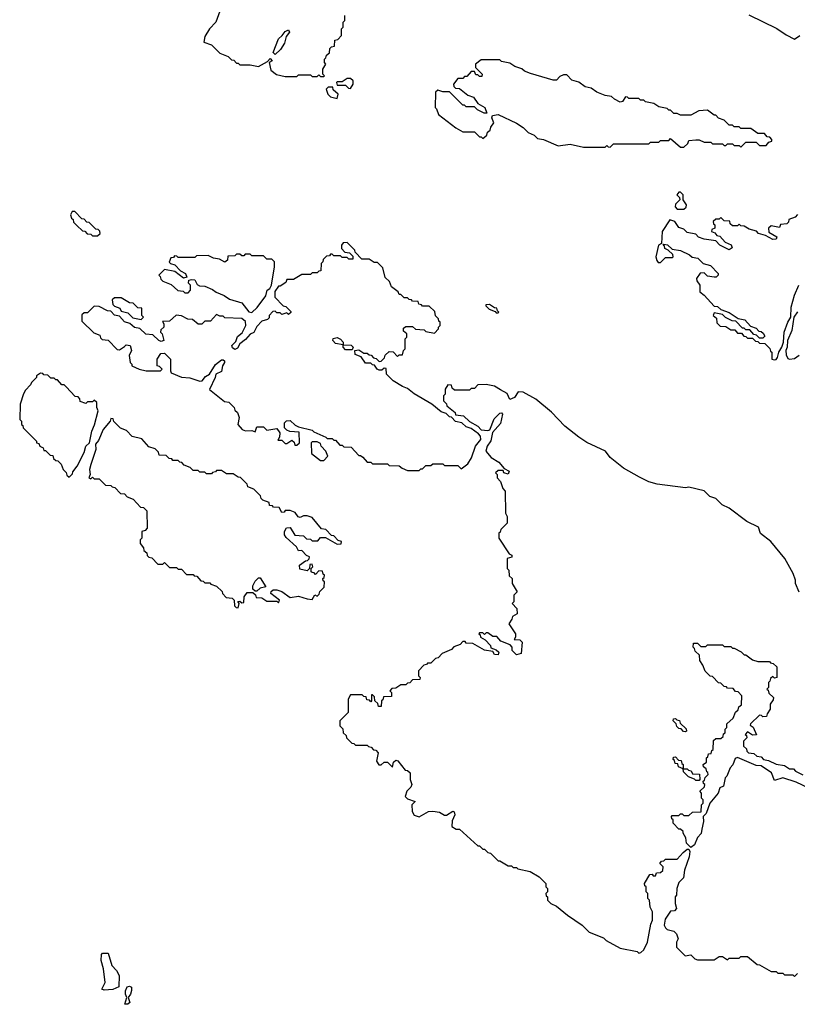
# Model space of a CAD drawing. Extents: x 2737958 to 2903317, y 894217 to 1030017.
# Tile 58 of 123: x 2792960 to 2797601, y 1004094 to 1009970. Entities that reach past the tile are written whole.
import ezdxf

# ---------------------------------------------------------------- set-up
doc = ezdxf.new("R2010")
doc.units = 0

msp = doc.modelspace()

# ---------------------------------------------------------------- linework, layer by layer
at = {"layer": '0CON05XD'}
for points in [[(2794155, 1010020), (2794130, 1009955), (2794092.5, 1009915), (2794065, 1009870), (2794060, 1009835), (2794105, 1009820), (2794155, 1009770), (2794205, 1009750), (2794225, 1009730), (2794238.3, 1009728.3), (2794255, 1009710), (2794265, 1009710), (2794275, 1009700), (2794335, 1009700), (2794385, 1009690), (2794440, 1009720), (2794455, 1009737.5), (2794467.5, 1009725), (2794450, 1009715), (2794458.3, 1009668.3), (2794493, 1009643), (2794545, 1009630), (2794615, 1009630), (2794625, 1009640), (2794695, 1009640), (2794705, 1009630), (2794735, 1009630), (2794745, 1009640), (2794755, 1009630), (2794775, 1009630)], [(2794775, 1009630), (2794780, 1009635), (2794770, 1009645), (2794770, 1009675), (2794787.5, 1009705), (2794780, 1009715), (2794780, 1009735), (2794788.3, 1009741.7), (2794791.7, 1009758.3), (2794808.3, 1009771.7), (2794811.7, 1009798.3), (2794821.7, 1009808.3), (2794838.3, 1009811.7), (2794841.7, 1009848.3), (2794858.3, 1009851.7), (2794880, 1009875), (2794880, 1009915), (2794890, 1009925), (2794890, 1009955), (2794900, 1009965), (2794900, 1009995)], [(2797311.7, 1009998.3), (2797478.3, 1009918.3), (2797535, 1009878.8), (2797585, 1009853.8), (2797617.5, 1009875)], [(2794485, 1009762.5), (2794472.5, 1009775), (2794504.2, 1009855.8), (2794527.5, 1009875), (2794545, 1009900), (2794565, 1009910), (2794570, 1009895), (2794550, 1009870), (2794539.7, 1009830.3), (2794517.5, 1009792.5), (2794485, 1009762.5)], [(2797265, 1009210), (2797295, 1009240), (2797355, 1009240), (2797375, 1009220), (2797415, 1009220), (2797431.7, 1009238.3), (2797450, 1009245), (2797450, 1009255), (2797438.3, 1009268.3), (2797421.7, 1009271.7), (2797405, 1009290), (2797365, 1009290), (2797325, 1009320), (2797265, 1009320), (2797255, 1009330), (2797225, 1009330), (2797215, 1009340), (2797195, 1009340), (2797165, 1009370), (2797131.7, 1009381.7), (2797115, 1009400), (2797105, 1009400), (2797065, 1009430), (2797013, 1009427), (2796965, 1009400), (2796905, 1009400), (2796885, 1009410), (2796865, 1009410), (2796845, 1009430), (2796835, 1009430), (2796825, 1009440), (2796775, 1009450), (2796745, 1009470), (2796695, 1009480), (2796685, 1009490), (2796665, 1009490), (2796655, 1009500), (2796595, 1009500), (2796588.3, 1009508.3), (2796575, 1009510), (2796558.3, 1009481.7), (2796545, 1009477.5), (2796510, 1009495), (2796491.7, 1009511.7), (2796455, 1009517.5), (2796405, 1009537.5), (2796371.7, 1009561.7), (2796335, 1009570), (2796297, 1009597), (2796255, 1009610), (2796225, 1009640), (2796205, 1009640), (2796185, 1009630), (2796165, 1009610), (2796145, 1009610), (2796008.3, 1009648.3), (2795973, 1009663), (2795957, 1009677), (2795915, 1009690), (2795885, 1009710), (2795835, 1009720), (2795825, 1009730), (2795715, 1009730), (2795680, 1009705), (2795680, 1009685), (2795720, 1009645), (2795718.3, 1009631.7), (2795705, 1009630), (2795695, 1009640), (2795681.7, 1009641.7), (2795675, 1009660), (2795655, 1009660), (2795628.3, 1009631.7), (2795615, 1009630), (2795605, 1009620), (2795575, 1009620), (2795550, 1009585), (2795551.7, 1009571.7), (2795561.7, 1009561.7), (2795585, 1009560), (2795635, 1009520), (2795668.3, 1009508.3), (2795695, 1009470), (2795736.4, 1009446.4), (2795748.3, 1009411.7), (2795733, 1009413), (2795693, 1009433), (2795675, 1009450), (2795625, 1009450), (2795615, 1009460), (2795605, 1009460), (2795525, 1009540), (2795485, 1009540), (2795455, 1009550), (2795441.7, 1009538.3), (2795440, 1009445), (2795448.3, 1009438.3), (2795460, 1009405), (2795562.5, 1009325), (2795605, 1009300), (2795675, 1009300), (2795705, 1009270), (2795715, 1009270), (2795725, 1009260), (2795748.3, 1009281.7), (2795751.7, 1009298.3), (2795768.3, 1009311.7), (2795771.7, 1009328.3), (2795790, 1009355), (2795777.5, 1009385), (2795781.7, 1009398.3), (2795815, 1009403.3), (2795925, 1009352.5), (2795966.1, 1009326.1), (2795995, 1009296.7), (2796031.2, 1009281.2), (2796051.2, 1009261.2), (2796086, 1009256), (2796175, 1009217.5), (2796245, 1009227.5), (2796325, 1009210), (2796455, 1009210), (2796465, 1009220), (2796471.7, 1009211.7), (2796485, 1009210), (2796505, 1009230), (2796715, 1009230), (2796725, 1009240), (2796775, 1009240), (2796785, 1009250), (2796835, 1009250), (2796845, 1009260), (2796905, 1009210), (2796925, 1009210), (2796948.3, 1009231.7), (2796955, 1009250), (2796995, 1009253.3), (2797015, 1009252.5), (2797045, 1009240), (2797085, 1009240), (2797095, 1009230), (2797155, 1009230), (2797165, 1009220), (2797175, 1009220), (2797185, 1009230), (2797215, 1009230), (2797225, 1009220), (2797255, 1009220), (2797265, 1009210)], [(2794935, 1009560), (2794950, 1009585), (2794950, 1009605), (2794935, 1009620), (2794915, 1009620), (2794885, 1009600), (2794855, 1009600), (2794850, 1009595), (2794855, 1009580), (2794905, 1009580), (2794921.7, 1009561.7), (2794935, 1009560)], [(2794855, 1009500), (2794860, 1009525), (2794831.7, 1009551.7), (2794828.3, 1009568.3), (2794801.7, 1009568.3), (2794790, 1009555), (2794800, 1009525), (2794815, 1009510), (2794855, 1009500)], [(2796925, 1008840), (2796938.3, 1008851.7), (2796940, 1008865), (2796920, 1008895), (2796920, 1008925), (2796905, 1008940), (2796895, 1008940), (2796882.5, 1008925), (2796898.3, 1008908.3), (2796900, 1008895), (2796875, 1008870), (2796872.5, 1008852.5), (2796885, 1008840), (2796925, 1008840)], [(2793425, 1008680), (2793440, 1008695), (2793438.3, 1008708.3), (2793428.3, 1008718.3), (2793415, 1008720), (2793375, 1008760), (2793361.7, 1008761.7), (2793345, 1008780), (2793331.7, 1008781.7), (2793290, 1008825), (2793272.5, 1008825), (2793263.3, 1008805), (2793270, 1008785), (2793278.3, 1008778.3), (2793281.7, 1008761.7), (2793301.7, 1008741.7), (2793335, 1008710), (2793348.3, 1008708.3), (2793363, 1008693), (2793385, 1008690), (2793395, 1008680), (2793425, 1008680)], [(2797601.7, 1008808.3), (2797588.3, 1008791.7), (2797551.7, 1008778.3), (2797548.3, 1008761.7), (2797538.3, 1008751.7), (2797501.7, 1008748.3), (2797495, 1008730), (2797445, 1008740), (2797430, 1008725), (2797431.7, 1008701.7), (2797480, 1008675), (2797475, 1008660), (2797455, 1008657.5), (2797411.7, 1008681.7), (2797370, 1008695), (2797357, 1008707), (2797315, 1008720), (2797285, 1008737.5), (2797265, 1008740), (2797255, 1008750), (2797245, 1008740), (2797215, 1008740), (2797201.7, 1008751.7), (2797198.3, 1008768.3), (2797165, 1008770), (2797145, 1008790), (2797135, 1008780), (2797115, 1008780), (2797100, 1008765), (2797101.7, 1008751.7), (2797110, 1008745), (2797110, 1008725), (2797091.7, 1008718.3), (2797090, 1008705), (2797108.3, 1008698.3), (2797121.7, 1008681.7), (2797138.3, 1008678.3), (2797171.7, 1008641.7), (2797206.7, 1008626.7), (2797211.7, 1008608.3), (2797195, 1008597.5), (2797140, 1008625), (2797115, 1008650), (2797045, 1008660), (2797011.7, 1008671.7), (2796995, 1008690), (2796945, 1008700), (2796925, 1008720), (2796895, 1008730), (2796870, 1008765), (2796840, 1008775), (2796794, 1008706), (2796790, 1008635), (2796773.3, 1008625), (2796757.5, 1008555), (2796763, 1008533), (2796771.7, 1008521.7), (2796785, 1008520), (2796815, 1008550), (2796855, 1008550), (2796860, 1008555), (2796858.3, 1008568.3), (2796830, 1008595), (2796810, 1008605), (2796808.3, 1008618.3), (2796800, 1008625), (2796805, 1008630), (2796827, 1008627), (2796855, 1008600), (2796905, 1008592.5), (2796957, 1008567), (2796973, 1008553), (2797007, 1008547), (2797040, 1008515), (2797083, 1008503), (2797130, 1008455), (2797130, 1008445), (2797117, 1008433), (2797105, 1008432.5), (2797065, 1008440), (2797045, 1008460), (2797021.7, 1008458.3), (2797000, 1008425), (2797001.7, 1008411.7), (2797020, 1008385), (2797020, 1008345), (2797046.4, 1008326.4), (2797105, 1008260), (2797125, 1008257.5), (2797145, 1008240), (2797195, 1008222.5), (2797247.5, 1008187.5), (2797288.3, 1008178.3), (2797321.7, 1008141.7), (2797355, 1008130), (2797371.7, 1008111.7), (2797385, 1008110), (2797398.3, 1008098.3), (2797408.3, 1008081.7), (2797395, 1008070), (2797375, 1008070), (2797358.3, 1008088.3), (2797341.7, 1008091.7), (2797318.3, 1008118.3), (2797295, 1008120), (2797285, 1008130), (2797275, 1008130), (2797235, 1008170), (2797213, 1008173), (2797173, 1008193), (2797155, 1008210), (2797105, 1008220), (2797100, 1008205), (2797118.3, 1008188.3), (2797121.7, 1008161.7), (2797141.7, 1008141.7), (2797175, 1008140), (2797205, 1008120), (2797228.3, 1008118.3), (2797245, 1008100), (2797268.3, 1008098.3), (2797281.7, 1008081.7), (2797295, 1008080), (2797305, 1008070), (2797335, 1008070), (2797351.7, 1008051.7), (2797365, 1008050), (2797375, 1008040), (2797408.3, 1008038.3), (2797438.3, 1008008.3), (2797441.7, 1007991.7), (2797450, 1007985), (2797450, 1007945), (2797465, 1007940), (2797475, 1007942.5), (2797482.5, 1007955), (2797491.2, 1007985), (2797508.8, 1008015), (2797518.8, 1008045), (2797523.8, 1008105), (2797544.3, 1008165), (2797562, 1008195), (2797565.7, 1008255), (2797584.3, 1008325.7), (2797610, 1008385)], [(2795345, 1007280), (2795355, 1007290), (2795365, 1007290), (2795385, 1007310), (2795415, 1007310), (2795425, 1007320), (2795485, 1007320), (2795495, 1007310), (2795575, 1007310), (2795595, 1007290), (2795635, 1007320), (2795657.5, 1007355), (2795680, 1007425), (2795712.5, 1007465), (2795710, 1007485), (2795699.3, 1007499.3), (2795655, 1007530), (2795625, 1007540), (2795600, 1007565), (2795561.7, 1007571.7), (2795538.3, 1007598.3), (2795525, 1007600), (2795505, 1007620), (2795475, 1007630), (2795420, 1007675), (2795315, 1007737.5), (2795275, 1007770), (2795245, 1007780), (2795190, 1007815), (2795150, 1007855), (2795148.3, 1007888.3), (2795135, 1007890), (2795121.7, 1007878.3), (2795105, 1007877.5), (2795093.6, 1007883.6), (2795078.3, 1007908.3), (2795065, 1007910), (2795055, 1007920), (2795025, 1007920), (2794998.3, 1007958.3), (2794961.7, 1007971.7), (2794960, 1007995), (2794985, 1008000), (2795015, 1007980), (2795035, 1007980), (2795045, 1007970), (2795058.3, 1007968.3), (2795071.7, 1007951.7), (2795088.3, 1007948.3), (2795105, 1007930), (2795118.3, 1007931.7), (2795138.3, 1007951.7), (2795141.7, 1007968.3), (2795165, 1007990), (2795188.3, 1007988.3), (2795215, 1007960), (2795225, 1007970), (2795245, 1007970), (2795250, 1007995), (2795260, 1008005), (2795260, 1008065), (2795270, 1008075), (2795270, 1008095), (2795251.7, 1008111.7), (2795251.7, 1008128.3), (2795265, 1008140), (2795305, 1008140), (2795323, 1008123), (2795375, 1008120), (2795385, 1008110), (2795435, 1008100), (2795460, 1008125), (2795460, 1008135), (2795470, 1008145), (2795470, 1008165), (2795461.7, 1008171.7), (2795460, 1008185), (2795441.7, 1008201.7), (2795438.3, 1008228.3), (2795405, 1008260), (2795365, 1008260), (2795358.3, 1008268.3), (2795341.7, 1008271.7), (2795338.3, 1008288.3), (2795305, 1008290), (2795298.3, 1008298.3), (2795285, 1008300), (2795275, 1008310), (2795255, 1008310), (2795235, 1008330), (2795225, 1008330), (2795220, 1008345), (2795180, 1008375), (2795168.3, 1008408.3), (2795141.7, 1008431.7), (2795128.3, 1008488.3), (2795095, 1008520), (2795075, 1008520), (2795045, 1008540), (2795001.7, 1008541.7), (2794961.7, 1008581.7), (2794960, 1008595), (2794915, 1008640), (2794891.7, 1008638.3), (2794880, 1008625), (2794880, 1008605), (2794901.7, 1008581.7), (2794928.3, 1008578.3), (2794948.3, 1008558.3), (2794948.3, 1008541.7), (2794925, 1008540), (2794915, 1008550), (2794885, 1008550), (2794875, 1008560), (2794835, 1008560), (2794825, 1008570), (2794815, 1008570), (2794808.3, 1008561.7), (2794791.7, 1008558.3), (2794771.7, 1008538.3), (2794770, 1008525), (2794760, 1008515), (2794758.3, 1008471.7), (2794745, 1008470), (2794735, 1008460), (2794705, 1008460), (2794695, 1008450), (2794645, 1008450), (2794595, 1008420), (2794555, 1008420), (2794548.3, 1008401.7), (2794515, 1008380), (2794505, 1008380), (2794483, 1008347), (2794482.5, 1008315), (2794531.7, 1008261.7), (2794548.3, 1008258.3), (2794578.3, 1008228.3), (2794578.3, 1008221.7), (2794565, 1008210), (2794555, 1008220), (2794525, 1008210), (2794515, 1008220), (2794495, 1008220), (2794485, 1008230), (2794471.7, 1008228.3), (2794450, 1008205), (2794448.3, 1008191.7), (2794438.3, 1008181.7), (2794405, 1008170), (2794375, 1008140), (2794356.7, 1008103.3), (2794335, 1008092.5), (2794308.6, 1008061.4), (2794274, 1008036), (2794259.5, 1008010.5), (2794245, 1008002.5), (2794231.2, 1008011.2), (2794226.7, 1008025), (2794250.8, 1008049.2), (2794260.9, 1008079.1), (2794288.6, 1008101.4), (2794310, 1008145), (2794308.8, 1008168.8), (2794285, 1008187.5), (2794185, 1008190), (2794175, 1008200), (2794155, 1008200), (2794135, 1008210), (2794098.3, 1008171.7), (2794065, 1008170), (2794047.5, 1008152.5), (2794025, 1008152.5), (2793991.7, 1008181.7), (2793963.6, 1008183.6), (2793925, 1008202.5), (2793893, 1008207), (2793855, 1008170), (2793811.7, 1008168.3), (2793820, 1008155), (2793820, 1008135), (2793801.7, 1008118.3), (2793800, 1008105), (2793810, 1008095), (2793820, 1008055), (2793805, 1008050), (2793790, 1008055), (2793755, 1008090), (2793713, 1008093), (2793677, 1008127), (2793645, 1008132.5), (2793617, 1008157), (2793585, 1008167.5), (2793555, 1008200), (2793525, 1008207.5), (2793505, 1008230), (2793485, 1008232.5), (2793435, 1008257.5), (2793405, 1008260), (2793365, 1008220), (2793345, 1008220), (2793331.7, 1008208.3), (2793331.7, 1008171.7), (2793401.7, 1008101.7), (2793438.3, 1008088.3), (2793441.7, 1008071.7), (2793451.7, 1008061.7), (2793488.3, 1008058.3), (2793541.7, 1008001.7), (2793555, 1008000), (2793585, 1008020), (2793595, 1008030), (2793620, 1008025), (2793627.5, 1007995), (2793613.8, 1007965), (2793620, 1007925), (2793630, 1007915), (2793630, 1007905), (2793672.5, 1007885), (2793715, 1007874.3), (2793800, 1007875), (2793810, 1007885), (2793795, 1007900), (2793780, 1007905), (2793780, 1007945), (2793801.7, 1007978.3), (2793825, 1007980), (2793860, 1007945), (2793860, 1007875), (2793865, 1007862.5), (2793925, 1007836.2), (2793975, 1007833.1), (2794035, 1007813.1), (2794050, 1007815), (2794070, 1007840), (2794092.5, 1007855), (2794128.6, 1007911.4), (2794165, 1007940), (2794175, 1007940), (2794182.5, 1007935), (2794183.3, 1007925), (2794171.2, 1007905), (2794165, 1007870), (2794130, 1007855), (2794127.5, 1007835), (2794092.5, 1007762.5), (2794181.7, 1007691.7), (2794208.3, 1007688.3), (2794240, 1007655), (2794245, 1007640), (2794260, 1007625), (2794270, 1007595), (2794262.5, 1007555), (2794287.5, 1007525), (2794307, 1007517), (2794345, 1007517.5), (2794365, 1007510), (2794375, 1007540), (2794415, 1007540), (2794435, 1007520), (2794495, 1007530), (2794512.5, 1007505), (2794511.7, 1007478.3), (2794500, 1007460), (2794525, 1007460), (2794545, 1007440), (2794555, 1007440), (2794585, 1007460), (2794598.3, 1007448.3), (2794601.7, 1007431.7), (2794615, 1007430), (2794630, 1007445), (2794628.3, 1007508.3), (2794573, 1007513), (2794555, 1007520), (2794540, 1007535), (2794540, 1007565), (2794553, 1007577), (2794575, 1007577.5), (2794605, 1007550), (2794625, 1007540), (2794705, 1007520), (2794715, 1007510), (2794788.3, 1007478.3), (2794795, 1007470), (2794825, 1007470), (2794835, 1007460), (2794845, 1007460), (2794871.7, 1007431.7), (2794885, 1007430), (2794895, 1007420), (2794938.3, 1007418.3), (2794985, 1007370), (2794995, 1007370), (2795008.3, 1007358.3), (2795035, 1007330), (2795055, 1007330), (2795065, 1007320), (2795155, 1007320), (2795165, 1007310), (2795225, 1007307.5), (2795243, 1007293), (2795275, 1007280), (2795345, 1007280)], [(2794345, 1008222.5), (2794378.3, 1008251.7), (2794428.3, 1008321.7), (2794436.7, 1008355), (2794453.3, 1008366.7), (2794462.5, 1008385), (2794480, 1008495), (2794480, 1008525), (2794465, 1008540), (2794435, 1008540), (2794415, 1008560), (2794345, 1008560), (2794335, 1008570), (2794305, 1008570), (2794298.3, 1008561.7), (2794285, 1008560), (2794275, 1008570), (2794255, 1008570), (2794245, 1008560), (2794201.7, 1008558.3), (2794200, 1008535), (2794185, 1008523.3), (2794151.7, 1008541.7), (2794116.7, 1008546.7), (2794085, 1008562.5), (2794015, 1008560), (2794005, 1008550), (2793905, 1008550), (2793898.3, 1008558.3), (2793885, 1008560), (2793878.3, 1008551.7), (2793861.7, 1008548.3), (2793853, 1008523), (2793860, 1008515), (2793886.7, 1008506.7), (2793920.7, 1008470.7), (2793950, 1008455), (2793957.5, 1008432.5), (2793938.3, 1008428.3), (2793887, 1008467), (2793825, 1008480), (2793790, 1008445), (2793798.3, 1008438.3), (2793801.7, 1008421.7), (2793815, 1008410), (2793865, 1008390), (2793903, 1008353), (2793935, 1008350), (2793945, 1008340), (2793965, 1008340), (2793980, 1008355), (2793980, 1008385), (2793968.3, 1008398.3), (2793970, 1008415), (2793985, 1008420), (2794005, 1008416.7), (2794020, 1008390), (2794032.5, 1008382.5), (2794065, 1008380), (2794110.7, 1008360.7), (2794133, 1008343), (2794180, 1008325), (2794213, 1008303), (2794285, 1008280), (2794327, 1008227), (2794345, 1008222.5)], [(2793685, 1008180), (2793700, 1008195), (2793690, 1008205), (2793688.3, 1008248.3), (2793665, 1008250), (2793638.3, 1008278.3), (2793615, 1008280), (2793565, 1008310), (2793525, 1008310), (2793511.7, 1008298.3), (2793515, 1008270), (2793525, 1008260), (2793558.3, 1008248.3), (2793565, 1008230), (2793605, 1008220), (2793635, 1008190), (2793685, 1008180)], [(2795815, 1008220), (2795820, 1008225), (2795811.7, 1008231.7), (2795808.3, 1008248.3), (2795795, 1008250), (2795765, 1008270), (2795741.7, 1008268.3), (2795741.7, 1008261.7), (2795763, 1008243), (2795798.3, 1008228.3), (2795805, 1008220), (2795815, 1008220)], [(2797603.3, 1008226.7), (2797580, 1008195), (2797568, 1008115), (2797543.3, 1008055), (2797541.2, 1008015), (2797533.8, 1007995), (2797535, 1007970), (2797545, 1007947.5), (2797555, 1007943.3), (2797585, 1007947.5), (2797613, 1007967)], [(2794945, 1008000), (2794905, 1008000), (2794890, 1008015), (2794890, 1008030), (2794845, 1008037.5), (2794830, 1008055), (2794831.7, 1008068.3), (2794855, 1008072.5), (2794875, 1008062.5), (2794890, 1008045), (2794890, 1008030), (2794938.3, 1008028.3), (2794950, 1008015), (2794945, 1008000)], [(2793255, 1007240), (2793275, 1007260), (2793277.5, 1007272.5), (2793302.5, 1007305), (2793345, 1007387.5), (2793354.3, 1007425.7), (2793376.7, 1007445), (2793390, 1007515), (2793407, 1007553), (2793427.5, 1007635), (2793420, 1007655), (2793420, 1007685), (2793405, 1007700), (2793395, 1007690), (2793365, 1007690), (2793355, 1007680), (2793321.7, 1007691.7), (2793318.3, 1007708.3), (2793308.3, 1007718.3), (2793291.7, 1007721.7), (2793238.3, 1007778.3), (2793225, 1007790), (2793211.7, 1007791.7), (2793185, 1007820), (2793175, 1007820), (2793165, 1007830), (2793145, 1007830), (2793128.3, 1007848.3), (2793105, 1007850), (2793098.3, 1007858.3), (2793085, 1007860), (2793060, 1007845), (2793060, 1007835), (2793030, 1007805), (2793025, 1007790), (2792995, 1007760), (2792983, 1007737), (2792962.5, 1007675), (2792960, 1007585), (2792970, 1007575), (2792970, 1007555), (2792978.3, 1007548.3), (2792980, 1007535), (2793060, 1007455), (2793060, 1007445), (2793075, 1007440), (2793080, 1007425), (2793100, 1007415), (2793105, 1007400), (2793115, 1007400), (2793141.7, 1007371.7), (2793158.3, 1007368.3), (2793161.7, 1007351.7), (2793175, 1007340), (2793188.3, 1007338.3), (2793208.3, 1007318.3), (2793220, 1007285), (2793238.3, 1007268.3), (2793241.7, 1007251.7), (2793255, 1007240)], [(2797613, 1006553), (2797590, 1006605), (2797590, 1006625), (2797577.5, 1006665), (2797527.5, 1006755), (2797442.5, 1006855), (2797382.7, 1006902.7), (2797370.7, 1006940.7), (2797300, 1006975), (2797194.1, 1007054.1), (2797152.5, 1007075), (2797115, 1007112.5), (2797080, 1007125), (2797045, 1007157.5), (2796955, 1007180), (2796935, 1007176.7), (2796765, 1007197.5), (2796715, 1007212.5), (2796659.3, 1007239.3), (2796563.6, 1007293.6), (2796485, 1007357.5), (2796455.8, 1007395.8), (2796345, 1007446.7), (2796297.7, 1007477.7), (2796214.1, 1007544.1), (2796135, 1007627.5), (2796040, 1007705), (2795965, 1007747.5), (2795935, 1007750), (2795913.8, 1007715), (2795885, 1007703.3), (2795868.8, 1007738.8), (2795830.7, 1007760.7), (2795795, 1007782.5), (2795745, 1007792.5), (2795695, 1007790), (2795675, 1007770), (2795655, 1007770), (2795645, 1007760), (2795555, 1007760), (2795541.7, 1007771.7), (2795538.3, 1007788.3), (2795515, 1007790), (2795500, 1007765), (2795500, 1007735), (2795490, 1007725), (2795490, 1007695), (2795508.3, 1007678.3), (2795510, 1007665), (2795560, 1007625), (2795561.7, 1007611.7), (2795610, 1007605), (2795645, 1007572.5), (2795695, 1007543.3), (2795715, 1007522.5), (2795755, 1007517.5), (2795766.7, 1007523.3), (2795791.9, 1007588.1), (2795825, 1007621.2), (2795835, 1007623.3), (2795841.2, 1007615), (2795829.1, 1007560.9), (2795783, 1007507), (2795772.5, 1007457.5), (2795750, 1007425), (2795743.3, 1007395), (2795775, 1007357.5), (2795819.3, 1007329.3), (2795851.7, 1007291.7), (2795882.5, 1007275), (2795875, 1007257.5), (2795850, 1007265), (2795845, 1007280), (2795815, 1007280), (2795800, 1007265), (2795810, 1007255), (2795810, 1007235), (2795830, 1007215), (2795843, 1007173), (2795857, 1007157), (2795860, 1007025), (2795870, 1007005), (2795870, 1006965), (2795831.7, 1006928.3), (2795828.3, 1006911.7), (2795820, 1006905), (2795820, 1006875), (2795881.7, 1006781.7), (2795897.5, 1006775), (2795898.3, 1006761.7), (2795870, 1006755), (2795870, 1006695), (2795880, 1006685), (2795881.7, 1006651.7), (2795900, 1006635), (2795900, 1006605), (2795930, 1006555), (2795910, 1006535), (2795910, 1006495), (2795900, 1006485), (2795927, 1006457), (2795930, 1006425), (2795901.7, 1006408.3), (2795898.3, 1006391.7), (2795880, 1006365), (2795920, 1006305), (2795920, 1006285), (2795911.7, 1006271.7), (2795945, 1006270), (2795960, 1006255), (2795953, 1006187), (2795925, 1006180), (2795900, 1006205)], [(2794265, 1006460), (2794270, 1006485), (2794261.7, 1006498.3), (2794275, 1006500), (2794285, 1006490), (2794298.3, 1006491.7), (2794300, 1006525), (2794318.3, 1006551.7), (2794351.7, 1006551.7), (2794368.3, 1006538.3), (2794371.7, 1006521.7), (2794405, 1006520), (2794435, 1006500), (2794495, 1006500), (2794505, 1006490), (2794510, 1006505), (2794460, 1006545), (2794461.7, 1006558.3), (2794473, 1006567), (2794495, 1006567.5), (2794525, 1006556.7), (2794575, 1006522.5), (2794625, 1006530), (2794675, 1006513.3), (2794705, 1006510), (2794721.7, 1006538.3), (2794735, 1006530), (2794748.3, 1006541.7), (2794751.7, 1006558.3), (2794777, 1006583), (2794780, 1006615), (2794771.7, 1006621.7), (2794770, 1006635), (2794778.3, 1006641.7), (2794780, 1006655), (2794771.7, 1006661.7), (2794768.3, 1006678.3), (2794745, 1006680), (2794725, 1006660), (2794718.3, 1006668.3), (2794705, 1006670), (2794700, 1006675), (2794700, 1006695), (2794710, 1006705), (2794705, 1006720), (2794691.7, 1006718.3), (2794690, 1006695), (2794675, 1006680), (2794631.7, 1006691.7), (2794630, 1006715), (2794665, 1006740), (2794678.3, 1006741.7), (2794688.3, 1006751.7), (2794690, 1006765), (2794671.7, 1006771.7), (2794645, 1006802.5), (2794625, 1006800), (2794612.5, 1006825), (2794550.7, 1006880.7), (2794540, 1006895), (2794540, 1006915), (2794551.7, 1006938.3), (2794575, 1006940), (2794603, 1006893), (2794655, 1006890), (2794671.7, 1006871.7), (2794695, 1006870), (2794705, 1006860), (2794740, 1006860), (2794755, 1006880), (2794785, 1006880), (2794855, 1006840), (2794878.3, 1006841.7), (2794880, 1006855), (2794861.7, 1006861.7), (2794835, 1006890), (2794821.7, 1006891.7), (2794787, 1006927), (2794761.7, 1006931.7), (2794705, 1007000), (2794675, 1007010), (2794655, 1007010), (2794635, 1007000), (2794623, 1007003), (2794605, 1007030), (2794575, 1007040), (2794545, 1007040), (2794538.3, 1007031.7), (2794525, 1007030), (2794508.3, 1007058.3), (2794475, 1007060), (2794468.3, 1007068.3), (2794451.7, 1007071.7), (2794448.3, 1007088.3), (2794411.7, 1007101.7), (2794401.7, 1007111.7), (2794398.3, 1007128.3), (2794358.3, 1007168.3), (2794321.7, 1007181.7), (2794318.3, 1007198.3), (2794278.3, 1007238.3), (2794265, 1007240), (2794235, 1007260), (2794195, 1007260), (2794165, 1007280), (2794135, 1007280), (2794128.3, 1007271.7), (2794111.7, 1007268.3), (2794105, 1007260), (2794075, 1007260), (2794065, 1007270), (2794035, 1007270), (2794025, 1007280), (2793995, 1007280), (2793978.3, 1007298.3), (2793941.7, 1007311.7), (2793928.3, 1007328.3), (2793915, 1007330), (2793905, 1007340), (2793875, 1007340), (2793868.3, 1007348.3), (2793851.7, 1007351.7), (2793835, 1007370), (2793791.7, 1007371.7), (2793788.3, 1007388.3), (2793768.3, 1007408.3), (2793731.7, 1007421.7), (2793688.3, 1007468.3), (2793631.7, 1007481.7), (2793598.3, 1007518.3), (2793561.7, 1007531.7), (2793521.7, 1007571.7), (2793518.3, 1007588.3), (2793505, 1007590), (2793500, 1007575), (2793457.5, 1007525), (2793430.7, 1007459.3), (2793413, 1007437), (2793414, 1007405), (2793383.8, 1007315), (2793377.5, 1007285), (2793380, 1007255), (2793372.5, 1007235), (2793385, 1007230), (2793395, 1007240), (2793405, 1007230), (2793435, 1007230), (2793471.7, 1007191.7), (2793505, 1007190), (2793511.7, 1007181.7), (2793528.3, 1007178.3), (2793561.7, 1007141.7), (2793585, 1007140), (2793601.7, 1007121.7), (2793638.3, 1007108.3), (2793681.7, 1007061.7), (2793698.3, 1007058.3), (2793718.3, 1007038.3), (2793720, 1006935), (2793708.3, 1006921.7), (2793690, 1006915), (2793690, 1006875), (2793680, 1006865), (2793680, 1006845), (2793698.3, 1006818.3), (2793701.7, 1006801.7), (2793718.3, 1006788.3), (2793721.7, 1006771.7), (2793731.7, 1006761.7), (2793748.3, 1006758.3), (2793785, 1006720), (2793815, 1006720), (2793825, 1006730), (2793855, 1006700), (2793895, 1006700), (2793905, 1006690), (2793925, 1006690), (2793955, 1006660), (2793995, 1006660), (2794001.7, 1006651.7), (2794018.3, 1006648.3), (2794041.7, 1006621.7), (2794055, 1006620), (2794065, 1006610), (2794095, 1006610), (2794101.7, 1006601.7), (2794135, 1006590), (2794168.3, 1006558.3), (2794170, 1006545), (2794191.7, 1006521.7), (2794228.3, 1006518.3), (2794240, 1006505), (2794241.7, 1006471.7), (2794251.7, 1006461.7), (2794265, 1006460)], [(2794775, 1007340), (2794800, 1007365), (2794787.5, 1007395), (2794760, 1007425), (2794755, 1007440), (2794735, 1007450), (2794705, 1007450), (2794700, 1007445), (2794701.7, 1007381.7), (2794755, 1007340), (2794775, 1007340)], [(2794375, 1006560), (2794365, 1006560), (2794351.7, 1006571.7), (2794351.7, 1006591.7), (2794365, 1006620), (2794385, 1006640), (2794395, 1006640), (2794430, 1006585), (2794395, 1006577.5), (2794375, 1006560)], [(2795900, 1006205), (2795900, 1006225), (2795888.3, 1006238.3), (2795831.7, 1006261.7), (2795808.3, 1006288.3), (2795785, 1006290), (2795755, 1006310), (2795745, 1006310), (2795735, 1006300), (2795725, 1006310), (2795705, 1006310), (2795700, 1006305), (2795708.3, 1006298.3), (2795710, 1006285), (2795738.3, 1006268.3), (2795770, 1006235), (2795771.7, 1006221.7), (2795805, 1006210), (2795820, 1006195), (2795815, 1006180), (2795795, 1006182.5), (2795785, 1006200), (2795735, 1006207.5), (2795665, 1006247.5), (2795625, 1006250), (2795618.3, 1006258.3), (2795605, 1006260), (2795588.3, 1006241.7), (2795551.7, 1006228.3), (2795538.3, 1006211.7), (2795481.7, 1006188.3), (2795458.3, 1006161.7), (2795441.7, 1006158.3), (2795415, 1006130), (2795395, 1006130), (2795388.3, 1006121.7), (2795371.7, 1006118.3), (2795340, 1006085), (2795340, 1006055), (2795350, 1006045), (2795348.3, 1006031.7), (2795305, 1006030), (2795288.3, 1006011.7), (2795275, 1006010), (2795265, 1006000), (2795235, 1006000), (2795205, 1005980), (2795181.7, 1005978.3), (2795170, 1005965), (2795180, 1005955), (2795178.3, 1005931.7), (2795131.7, 1005928.3), (2795128.3, 1005911.7), (2795120, 1005905), (2795118.3, 1005871.7), (2795101.7, 1005871.7), (2795098.3, 1005888.3), (2795080, 1005905), (2795078.3, 1005928.3), (2795065, 1005940), (2795060, 1005940), (2795060, 1005905), (2795055, 1005900), (2795048.3, 1005908.3), (2795031.7, 1005911.7), (2795028.3, 1005928.3), (2795015, 1005930), (2795005, 1005940), (2794935, 1005940), (2794920, 1005915), (2794920, 1005835), (2794870, 1005785), (2794870, 1005755), (2794888.3, 1005738.3), (2794890, 1005715), (2794908.3, 1005698.3), (2794910, 1005685), (2794941.7, 1005651.7), (2794955, 1005650), (2794965, 1005640), (2795035, 1005640), (2795041.7, 1005631.7), (2795058.3, 1005628.3), (2795071.7, 1005611.7), (2795085, 1005610), (2795100, 1005595), (2795090, 1005545), (2795103, 1005523), (2795117, 1005523), (2795135, 1005540), (2795155, 1005540), (2795185, 1005510), (2795191.7, 1005538.3), (2795205, 1005550), (2795217, 1005547), (2795261.7, 1005491.7), (2795275, 1005490), (2795290, 1005475), (2795290, 1005435), (2795300, 1005405), (2795295, 1005390), (2795270, 1005365), (2795260, 1005335), (2795275, 1005320), (2795320, 1005305), (2795300, 1005285), (2795303.3, 1005245), (2795315, 1005223.3), (2795345, 1005213.3), (2795400, 1005245), (2795425, 1005247.5), (2795465, 1005240), (2795495, 1005222.5), (2795507, 1005223), (2795545, 1005247.5), (2795553, 1005243), (2795556.7, 1005225), (2795540.7, 1005189.3), (2795540, 1005155), (2795565, 1005140), (2795585, 1005140), (2795695, 1005040), (2795705, 1005040), (2795725, 1005020), (2795735, 1005020), (2795755, 1005000), (2795770, 1004995), (2795815, 1004950), (2795825, 1004950), (2795875, 1004920), (2795895, 1004920), (2795905, 1004910), (2795925, 1004910), (2795933, 1004903), (2796007, 1004887), (2796060, 1004855), (2796100, 1004815), (2796100, 1004795), (2796110, 1004785), (2796110, 1004765), (2796100, 1004755), (2796101.7, 1004741.7), (2796110, 1004735), (2796110, 1004715), (2796130, 1004695), (2796165, 1004680), (2796230, 1004625), (2796316.4, 1004566.4), (2796360, 1004525), (2796445, 1004490), (2796460, 1004475), (2796545, 1004430), (2796645, 1004410), (2796655, 1004400), (2796667, 1004403), (2796685, 1004420), (2796706.7, 1004465), (2796727, 1004573), (2796736.4, 1004596.4), (2796737.5, 1004645), (2796723, 1004673), (2796720, 1004715), (2796710, 1004725), (2796710, 1004755), (2796700, 1004765), (2796700, 1004795), (2796691.7, 1004801.7), (2796690, 1004815), (2796721.7, 1004868.3), (2796735, 1004870), (2796741.7, 1004861.7), (2796755, 1004860), (2796761.7, 1004878.3), (2796785, 1004880), (2796798.3, 1004891.7), (2796800, 1004915), (2796780, 1004935), (2796791.7, 1004948.3), (2796805, 1004950), (2796815, 1004960), (2796885, 1004960), (2796920.7, 1004999.3), (2796945, 1005020), (2796955, 1005020), (2796960, 1005005), (2796956.4, 1004973.6), (2796927.5, 1004895), (2796921.7, 1004848.3), (2796895, 1004820), (2796882.5, 1004785), (2796880, 1004745), (2796872.5, 1004735), (2796872.5, 1004695), (2796880, 1004665), (2796867.5, 1004652.5), (2796845, 1004650), (2796812.5, 1004602.5), (2796807, 1004567), (2796815, 1004550), (2796825, 1004540), (2796865, 1004530), (2796880, 1004515), (2796890, 1004485), (2796880, 1004465), (2796880, 1004435), (2796933, 1004383), (2796965, 1004390), (2796990, 1004365), (2797005, 1004360), (2797105, 1004360), (2797135, 1004380), (2797155, 1004380), (2797185, 1004360), (2797195, 1004370), (2797255, 1004370), (2797265, 1004380), (2797305, 1004380), (2797361.7, 1004331.7), (2797375, 1004330), (2797445, 1004290), (2797475, 1004290), (2797485, 1004280), (2797515, 1004280), (2797525, 1004270), (2797575, 1004270), (2797585, 1004260)], [(2797675, 1005382.5), (2797595, 1005420), (2797515, 1005446.2), (2797465, 1005430), (2797447.5, 1005475), (2797385, 1005517.5), (2797355, 1005520), (2797243.9, 1005566.1), (2797230, 1005560), (2797217, 1005523), (2797200, 1005505), (2797180, 1005455), (2797170, 1005445), (2797160, 1005395), (2797140, 1005385), (2797130, 1005355), (2797080, 1005295), (2797057, 1005233), (2797040, 1005215), (2797042.5, 1005185), (2797031.7, 1005138.3), (2797027, 1005113), (2797005, 1005090), (2796987.5, 1005045), (2796965, 1005030), (2796940, 1005055), (2796937, 1005087), (2796920, 1005115), (2796920, 1005125), (2796905, 1005140), (2796895, 1005140), (2796860, 1005175), (2796860, 1005195), (2796851.7, 1005201.7), (2796850, 1005215), (2796855, 1005220), (2796895, 1005220), (2796905, 1005230), (2796915, 1005230), (2796925, 1005220), (2796955, 1005220), (2796975, 1005240), (2797028.3, 1005241.7), (2797030, 1005285), (2797040, 1005295), (2797040, 1005315), (2797030, 1005325), (2797030, 1005355), (2797020, 1005365), (2797048.3, 1005391.7), (2797050, 1005405), (2797041.7, 1005411.7), (2797040, 1005425), (2797048.3, 1005431.7), (2797051.7, 1005448.3), (2797070, 1005465), (2797068.3, 1005478.3), (2797061.7, 1005481.7), (2797058.3, 1005498.3), (2797041.7, 1005511.7), (2797040, 1005525), (2797060, 1005540), (2797060, 1005565), (2797068.3, 1005571.7), (2797071.7, 1005588.3), (2797088.3, 1005591.7), (2797091.7, 1005608.3), (2797100, 1005615), (2797101.7, 1005668.3), (2797115, 1005680), (2797145, 1005680), (2797158.3, 1005691.7), (2797161.7, 1005708.3), (2797170, 1005715), (2797170, 1005735), (2797180, 1005745), (2797181.7, 1005768.3), (2797218.3, 1005801.7), (2797231.7, 1005838.3), (2797248.3, 1005851.7), (2797251.7, 1005868.3), (2797268.3, 1005881.7), (2797270, 1005935), (2797248.3, 1005958.3), (2797231.7, 1005961.7), (2797218.3, 1005978.3), (2797185, 1005980), (2797178.3, 1005988.3), (2797165, 1005990), (2797145, 1006010), (2797131.7, 1006011.7), (2797095, 1006050), (2797081.7, 1006051.7), (2797051.7, 1006081.7), (2797038.3, 1006118.3), (2797020, 1006145), (2797018.3, 1006178.3), (2796991.7, 1006201.7), (2796988.3, 1006218.3), (2796980, 1006225), (2796981.7, 1006248.3), (2797005, 1006250), (2797025, 1006230), (2797055, 1006230), (2797065, 1006240), (2797155, 1006240), (2797165, 1006230), (2797205, 1006230), (2797215, 1006220), (2797225, 1006220), (2797267, 1006197), (2797285, 1006180), (2797295, 1006180), (2797335, 1006150), (2797365, 1006140), (2797435, 1006140), (2797441.7, 1006131.7), (2797458.3, 1006128.3), (2797478.3, 1006108.3), (2797480, 1006045), (2797465, 1006040), (2797455, 1006050), (2797441.7, 1006038.3), (2797438.3, 1006021.7), (2797430, 1006015), (2797430, 1005985), (2797420, 1005975), (2797428.3, 1005968.3), (2797431.7, 1005951.7), (2797460, 1005925), (2797458.3, 1005911.7), (2797440, 1005885), (2797440, 1005855), (2797421.7, 1005828.3), (2797418.3, 1005811.7), (2797395, 1005810), (2797388.3, 1005818.3), (2797375, 1005820), (2797321.7, 1005768.3), (2797320, 1005760), (2797338.3, 1005748.3), (2797358.3, 1005701.7), (2797335, 1005700), (2797305, 1005720), (2797290, 1005705), (2797298.3, 1005698.3), (2797300, 1005685), (2797280, 1005665), (2797280, 1005635), (2797298.3, 1005618.3), (2797300, 1005605), (2797310, 1005595), (2797341.7, 1005591.7), (2797360, 1005575), (2797385, 1005570), (2797400, 1005555), (2797428.8, 1005548.8), (2797475, 1005527.5), (2797525, 1005520), (2797555, 1005500), (2797578.3, 1005498.3), (2797590, 1005485), (2797635, 1005463.3)], [(2796935, 1005720), (2796921.7, 1005721.7), (2796908.3, 1005738.3), (2796895, 1005740), (2796881.7, 1005751.7), (2796878.3, 1005768.3), (2796860, 1005785), (2796861.7, 1005798.3), (2796875, 1005800), (2796881.7, 1005791.7), (2796898.3, 1005788.3), (2796901.7, 1005771.7), (2796938.3, 1005738.3), (2796940, 1005725), (2796935, 1005720)], [(2797015, 1005430), (2796995, 1005430), (2796988.3, 1005438.3), (2796951.7, 1005451.7), (2796921.7, 1005481.7), (2796920, 1005500), (2796891.7, 1005511.7), (2796888.3, 1005528.3), (2796871.7, 1005531.7), (2796868.3, 1005548.3), (2796860, 1005555), (2796861.7, 1005568.3), (2796875, 1005570), (2796891.7, 1005551.7), (2796908.3, 1005548.3), (2796911.7, 1005531.7), (2796920, 1005525), (2796920, 1005500), (2796945, 1005500), (2796951.7, 1005491.7), (2796968.3, 1005488.3), (2796975, 1005470), (2797018.3, 1005468.3), (2797020, 1005435), (2797015, 1005430)], [(2793465, 1004177.5), (2793450, 1004185), (2793470, 1004225), (2793460, 1004305), (2793446.4, 1004356.4), (2793448.3, 1004391.7), (2793455, 1004400), (2793488.3, 1004398.3), (2793510, 1004325), (2793537.5, 1004295), (2793553.3, 1004265), (2793552.5, 1004197.5), (2793515, 1004183.3), (2793465, 1004177.5)], [(2797585, 1004260), (2797601.7, 1004278.3)], [(2793605, 1004094), (2793587.5, 1004095), (2793600, 1004135), (2793591.2, 1004155), (2793591.2, 1004175), (2793602.3, 1004197.7), (2793615, 1004202.5), (2793626.7, 1004196.7), (2793626.4, 1004176.4), (2793621.2, 1004155), (2793607.5, 1004135), (2793617.5, 1004105), (2793605, 1004094)]]:
    msp.add_lwpolyline(points, dxfattribs=at)

doc.saveas('drawing.dxf')
